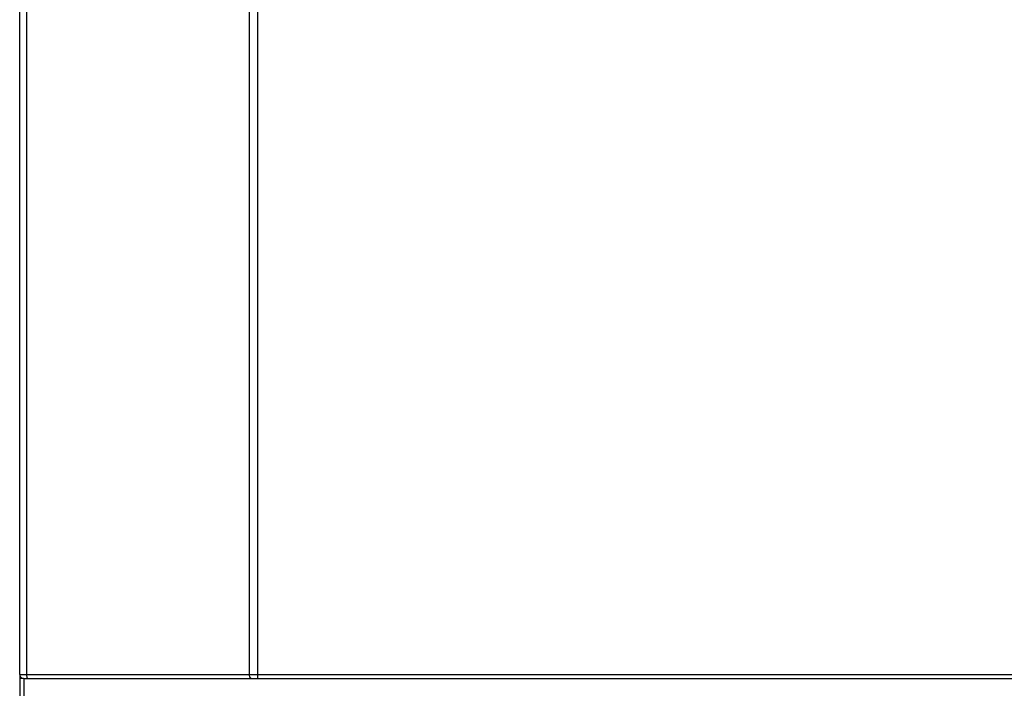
# Model space of a CAD drawing. Header units: millimetres. Extents: x 1 to 1591, y -395 to 1220.
# Tile 17 of 81: x 434 to 560, y 131 to 217. Entities that reach past the tile are written whole.
import ezdxf

# ---------------------------------------------------------------- set-up
doc = ezdxf.new("R2010")
doc.units = ezdxf.units.MM
doc.header["$LTSCALE"] = 65.395
for name, color, linetype in [('MANIFOLD_SOLID_BREP_165147_AM_0', 7, 'CONTINUOUS'), ('MANIFOLD_SOLID_BREP_410340_AM_0', 7, 'CONTINUOUS'), ('VFC5610_90KW_BOTTOM_5_AM_0', 7, 'CONTINUOUS')]:
    doc.layers.add(name, color=color, linetype=linetype)

msp = doc.modelspace()

# ---------------------------------------------------------------- linework, layer by layer
at = {"layer": 'MANIFOLD_SOLID_BREP_165147_AM_0', "color": 7}
msp.add_line((433.71, 132.85), (433.71, 132.47), dxfattribs=at)
at = {"layer": 'MANIFOLD_SOLID_BREP_410340_AM_0', "color": 7}
for p, q in [((433.69, 132.97), (433.69, 750.47)), ((434.57, 750.47), (434.57, 132.97)), ((463.23, 132.97), (463.23, 750.47)), ((464.26, 750.47), (464.26, 132.47)), ((433.69, 132.97), (758.72, 132.97)), ((434.19, 132.47), (641.24, 132.47))]:
    msp.add_line(p, q, dxfattribs=at)
for points in [[(434.57, 132.97), (434.57, 132.91), (434.57, 132.86), (434.58, 132.8), (434.59, 132.75), (434.6, 132.7), (434.61, 132.66), (434.63, 132.62), (434.65, 132.58), (434.67, 132.55), (434.69, 132.52), (434.71, 132.5), (434.73, 132.48), (434.75, 132.47), (434.78, 132.47)], [(463.43, 132.47), (463.41, 132.47), (463.39, 132.48), (463.37, 132.5), (463.34, 132.52), (463.32, 132.55), (463.3, 132.58), (463.29, 132.62), (463.27, 132.66), (463.26, 132.7), (463.25, 132.75), (463.24, 132.8), (463.23, 132.86), (463.23, 132.91), (463.23, 132.97)]]:
    msp.add_lwpolyline(points, dxfattribs=at)
msp.add_arc((434.19, 132.97), 0.5, 180, 270, dxfattribs=at)
at = {"layer": 'VFC5610_90KW_BOTTOM_5_AM_0', "color": 7}
for p, q in [((434.19, 132.47), (433.71, 132.47)), ((433.71, 132.47), (433.71, 61.47)), ((434.21, 132.47), (434.21, 60.97))]:
    msp.add_line(p, q, dxfattribs=at)

doc.saveas('drawing.dxf')
